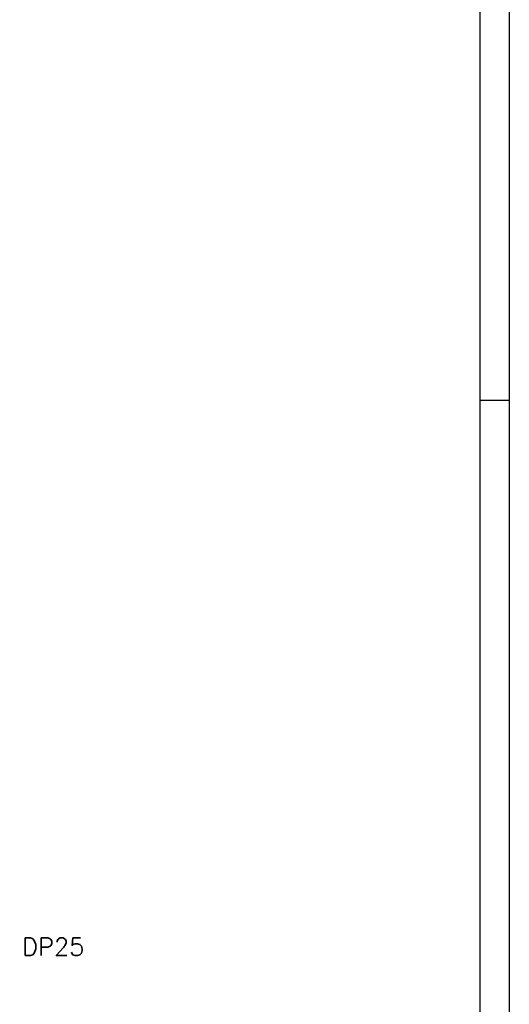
# Model space of a CAD drawing. Extents: x 0 to 1685, y -10 to 1188.
# Tile 11 of 26: x 1450 to 1682, y 308 to 774. Entities that reach past the tile are written whole.
import ezdxf

# ---------------------------------------------------------------- set-up
doc = ezdxf.new("R2010")
doc.units = 0
doc.header["$LTSCALE"] = 25.4
doc.layers.get('0').update_dxf_attribs({"linetype": 'CONTINUOUS'})
doc.layers.get('Defpoints').update_dxf_attribs({"linetype": 'CONTINUOUS'})
doc.layers.add('ATA-DIM', color=252, linetype='CONTINUOUS', lineweight=25)
doc.styles.get("Standard").update_dxf_attribs({"font": 'simplex.shx'})
doc.dimstyles.new('ata_A1', dxfattribs={"dimtxt": 4.2, "dimasz": 4.2, "dimexe": 2, "dimexo": 2, "dimgap": 2, "dimtad": 0, "dimtih": 1, "dimtoh": 1, "dimdec": 6, "dimdsep": 46, "dimtxsty": 'Standard', "dimcen": 0, "dimclrd": 252, "dimclre": 252, "dimclrt": 4, "dimadec": 6, "dimazin": 2, "dimtfac": 1, "dimtdec": 6, "dimtofl": 0, "dimtmove": 0, "dimatfit": 3, "dimfxl": 0, "dimtolj": 1, "dimtzin": 0, "dimlwd": 0, "dimlwe": 0, "dimarcsym": 0})

# ---------------------------------------------------------------- blocks, each defined once
blk = doc.blocks.new('*D12955')
at = {"layer": 'ATA-DIM', "color": 252, "lineweight": 0}
for p, q in [((1329.8, 335.21), (1297.04, 418.8)), ((1338.22, 335.21), (1329.8, 335.21))]:
    blk.add_line(p, q, dxfattribs=at)
at = {"layer": 'ATA-DIM', "color": 252}
blk.add_solid([(1298.34, 419.31), (1295.73, 418.29), (1293.97, 426.62)], dxfattribs=at)
at = {"layer": 'Defpoints', "color": 0}
for p in [(1289.59, 437.8), (1293.97, 426.62)]:
    blk.add_point(p, dxfattribs=at)
at = {"layer": 'ATA-DIM', "color": 4, "insert": (1415, 335.21), "char_height": 8.4, "attachment_point": 5}
blk.add_mtext('8-M12x1.75 TAP DP25', dxfattribs=at)
blk = doc.blocks.new('ata-Border-A1-002')
at = {"color": 253, "ltscale": 0.5}
blk.add_line((841, 594), (841, 0), dxfattribs=at)
blk.add_line((834, 585), (834, 9))
at = {"color": 253, "linetype": 'Continuous'}
blk.add_line((841, 297), (834, 297), dxfattribs=at)

msp = doc.modelspace()

# ---------------------------------------------------------------- block references
at = {"xscale": 2, "yscale": 2, "zscale": 2}
msp.add_blockref('ata-Border-A1-002', (0, 0), dxfattribs=at)

# ---------------------------------------------------------------- dimensions: what is measured, and where the dimension line sits
at = {"layer": 'ATA-DIM'}
dim = msp.add_diameter_dim_2p(p1=(1289.5906716, 437.7966106), p2=(1293.9699632, 426.6242427), text='8-M12x1.75 TAP DP25', dimstyle='ata_A1', override={"dimscale": 2, "dimtp": 0.1, "dimtm": 0.1, "dimtfac": 0.71, "dimtdec": 3, "dimtolj": 0, "dimtzin": 8}, dxfattribs=at)
dim.commit()
dim.dimension.update_dxf_attribs({"geometry": '*D12955', "text_midpoint": (1415.0024994, 335.2089383), "dimtype": 163})

doc.saveas('drawing.dxf')
